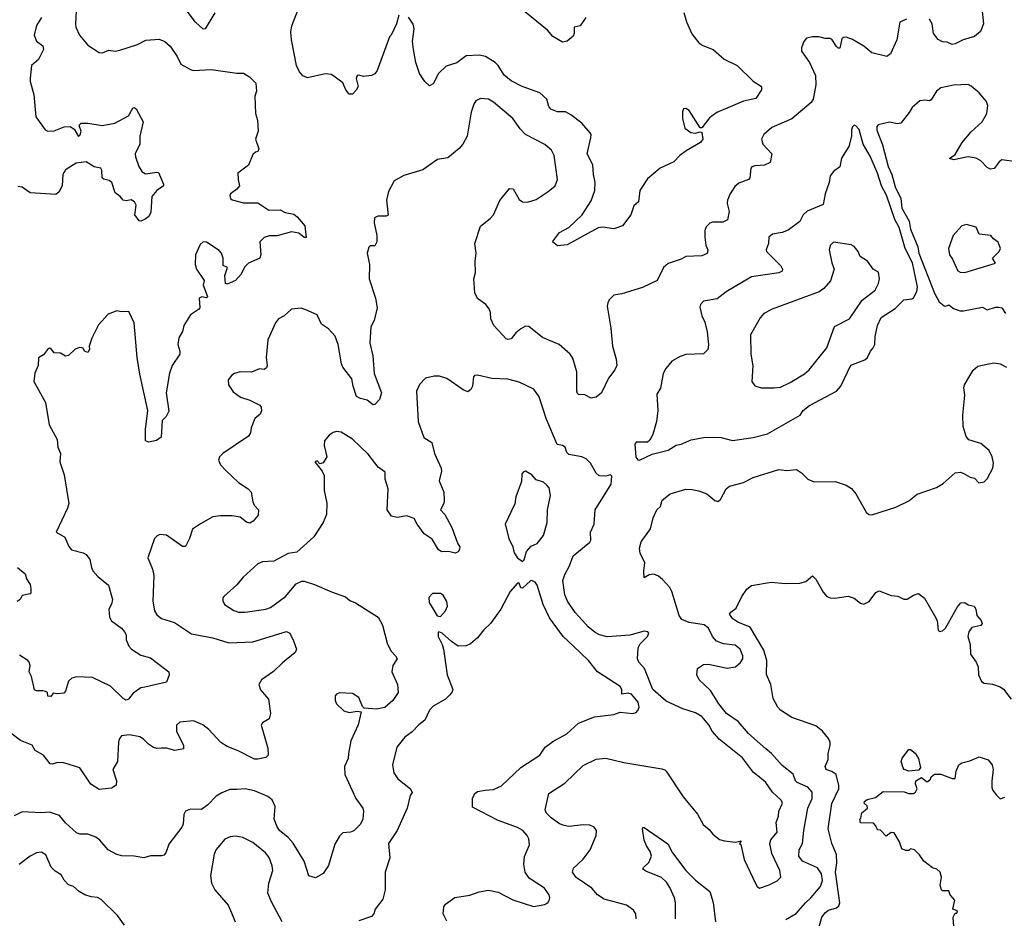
# Model space of a CAD drawing. Extents: x 1933546 to 2138868, y 524910 to 667279.
# Tile 64 of 256: x 1967430 to 1973571, y 562828 to 568431. Entities that reach past the tile are written whole.
import ezdxf

# ---------------------------------------------------------------- set-up
doc = ezdxf.new("R2010")
doc.units = 0

msp = doc.modelspace()

# ---------------------------------------------------------------- linework, layer by layer
at = {"layer": '0CON10XD'}
for points in [[(1967784.2, 568525.8), (1967778, 568405), (1967780.8, 568385), (1967802.9, 568335), (1967855, 568272), (1967925, 568226.7), (1967946.7, 568223.3), (1967985, 568241.2), (1968025, 568234), (1968055, 568240), (1968165, 568275.8), (1968216.6, 568303.4), (1968299.3, 568309.3), (1968334.5, 568294.5), (1968368, 568265), (1968411.2, 568201.2), (1968434.1, 568154.1), (1968495, 568120), (1968515, 568113.3), (1968625, 568120), (1968785, 568097.5), (1968825, 568098), (1968864.3, 568074.3), (1968902.5, 568035), (1968907.5, 567985), (1968896.4, 567953.6), (1968900, 567845), (1968913.3, 567805), (1968917.5, 567735), (1968901.2, 567685), (1968922.5, 567625), (1968915, 567610), (1968900, 567605), (1968885, 567590), (1968856.4, 567523.6), (1968790, 567475), (1968793.3, 567435)], [(1968646.1, 568473.9), (1968587.5, 568375), (1968575, 568372.5), (1968526.1, 568416.1), (1968473.8, 568485)], [(1969795, 568460), (1969780, 568405), (1969747.5, 568335), (1969736.4, 568323.6), (1969660, 568115), (1969645, 568093.3), (1969625, 568082), (1969575, 568076.2), (1969545, 568086), (1969535, 568083.8), (1969529.2, 568065), (1969540, 568015), (1969528.8, 567991.2), (1969505, 567967.5), (1969485, 567967.5), (1969464.3, 567994.3), (1969445, 568037.5), (1969375, 568090), (1969335, 568093.3), (1969225, 568068.8), (1969195, 568080), (1969174.3, 568105), (1969157.1, 568145), (1969124.2, 568305), (1969121.2, 568355), (1969127, 568393), (1969166.7, 568495)], [(1971572.5, 568475), (1971587.9, 568417.9), (1971622.6, 568342.6), (1971665, 568286), (1971689.7, 568269.7), (1971755.7, 568245.7), (1971824.5, 568184.5), (1971904.4, 568144.4), (1972005, 568048), (1972057.5, 568015), (1972057, 567993), (1972020.7, 567939.3), (1971945, 567922.5), (1971777.3, 567852.7), (1971731.3, 567818.7), (1971685, 567757.5), (1971675, 567757.5), (1971605, 567864), (1971585, 567877.1), (1971570, 567875), (1971563, 567857), (1971563.5, 567815), (1971579.4, 567755), (1971615, 567728.1), (1971645.7, 567724.3), (1971675, 567732.5), (1971685, 567727.5), (1971690, 567685), (1971676, 567665), (1971586, 567614), (1971547.1, 567585), (1971510, 567545), (1971425, 567505.8), (1971345, 567439.2), (1971298.1, 567365), (1971288.8, 567295), (1971259.5, 567270.5), (1971240.8, 567215), (1971190, 567145), (1971135, 567126.2), (1971066.7, 567136.7), (1971037.8, 567132.2), (1970845, 567027.1), (1970785, 567020), (1970752.5, 567045), (1970795.8, 567105), (1970855.4, 567134.6), (1970938.1, 567215), (1970995, 567300.8), (1971017.3, 567365), (1971020, 567415), (1971009.5, 567465), (1971003.6, 567525), (1970968.6, 567595), (1970992.9, 567695), (1970994, 567715), (1970988, 567725), (1970936.3, 567786.3), (1970868.3, 567838.3), (1970835, 567856.2), (1970785, 567857.1), (1970742.7, 567872.7), (1970730.3, 567890.3), (1970718, 567935), (1970675, 567974.3), (1970563.8, 568015), (1970495, 568050.5), (1970451.1, 568085), (1970415, 568145.8), (1970395, 568164.3), (1970335, 568200.6), (1970295, 568209.4), (1970215, 568205.8), (1970157.3, 568162.7), (1970089.1, 568140.9), (1970042, 568095), (1970008.5, 568031.5), (1969985, 568018.8), (1969956, 568045), (1969924.4, 568095), (1969900.6, 568165), (1969886.9, 568245), (1969879.2, 568295), (1969890, 568375), (1969884.1, 568404.1), (1969855, 568447.5)], [(1970960, 568445), (1970925, 568392.5), (1970887.5, 568385), (1970888.8, 568345), (1970881.7, 568328.3), (1970843.6, 568296.4), (1970815, 568290.8), (1970755.9, 568325.9), (1970722, 568365), (1970565, 568492.9)], [(1973432.5, 568485), (1973442, 568405), (1973422.1, 568357.9), (1973385, 568326), (1973315, 568305.8), (1973265, 568280), (1973245, 568276.2), (1973215, 568291.2), (1973185, 568292.5), (1973158.3, 568308.3), (1973130, 568345), (1973120, 568405), (1973105, 568433.8)], [(1972960.5, 568435), (1972920, 568415), (1972901.2, 568305), (1972861.2, 568218.8), (1972837.7, 568202.3), (1972745, 568223.8), (1972695, 568266.2), (1972625, 568308), (1972585, 568321.2), (1972565, 568320), (1972558, 568312), (1972545, 568253.3), (1972535, 568253.8), (1972525, 568263.8), (1972498, 568305), (1972485, 568314.2), (1972454.1, 568314.1), (1972415, 568324), (1972374.1, 568324.1), (1972336.7, 568315), (1972320, 568295), (1972306.7, 568255), (1972306.2, 568235), (1972355.8, 568165), (1972393, 568083), (1972395.8, 568025), (1972378.5, 567935), (1972366.7, 567915), (1972245, 567812.7), (1972120.7, 567759.3), (1972070.6, 567715), (1972057.5, 567685), (1972064.4, 567654.4), (1972121.2, 567595), (1972109.7, 567540.3), (1972075, 567524.2), (1972015, 567520), (1971997, 567513), (1971990, 567505), (1971983.3, 567445), (1971975.9, 567434.1), (1971915, 567412), (1971889.7, 567390.3), (1971860.8, 567345), (1971844.2, 567305), (1971842, 567285), (1971854.2, 567235), (1971845, 567184), (1971815, 567168.6), (1971751.7, 567168.3), (1971735, 567161.2), (1971711.2, 567138.8), (1971702.7, 567117.3), (1971702.9, 567075), (1971709.4, 567025), (1971721.9, 566995), (1971716.9, 566973.1), (1971685, 566957.8), (1971585, 566954), (1971555, 566937.8), (1971475, 566911.4), (1971444.5, 566885.5), (1971406.2, 566803.8), (1971315, 566760.6), (1971185, 566722.5), (1971136.1, 566713.9), (1971107.5, 566685), (1971098.8, 566665), (1971094, 566645), (1971117.7, 566507.7), (1971127.1, 566395), (1971151.1, 566315), (1971153.5, 566275), (1971142.6, 566247.4), (1971101.9, 566195), (1971058, 566105), (1971025, 566076.7), (1970995, 566070), (1970955, 566091.2), (1970915, 566093.3), (1970909.3, 566099.3), (1970904, 566115), (1970904.3, 566234.3), (1970880.9, 566320.9), (1970864, 566345), (1970793.8, 566405), (1970689.8, 566449.8), (1970605, 566518.8), (1970585, 566520), (1970555, 566503.8), (1970525, 566478.8), (1970495, 566441.2), (1970475, 566436), (1970465, 566442), (1970386.2, 566525), (1970368, 566565), (1970365.9, 566605.9), (1970358.3, 566628.3), (1970336.7, 566655), (1970285, 566693.3), (1970268.1, 566728.1), (1970262.9, 566815), (1970272, 566855), (1970270, 566925), (1970278, 566975), (1970269.2, 567035), (1970305, 567143.8), (1970365, 567190.8), (1970385, 567213.8), (1970425, 567303.8), (1970485, 567378), (1970507, 567377), (1970545, 567310), (1970566.1, 567296.1), (1970597.7, 567292.3), (1970651.2, 567308.8), (1970725, 567360), (1970768.8, 567395), (1970784, 567435), (1970763.1, 567585), (1970746.8, 567616.8), (1970705, 567652.9), (1970585, 567714.4), (1970550.7, 567750.7), (1970505, 567815.8), (1970385, 567916.9), (1970354.5, 567934.5), (1970305, 567938.6), (1970275, 567926), (1970262, 567905), (1970245.8, 567855), (1970220, 567705), (1970194.6, 567655.4), (1970171.7, 567628.3), (1970100.3, 567569.7), (1970035, 567558.8), (1969945, 567494.3), (1969825, 567458.6), (1969765, 567426), (1969730.6, 567359.4), (1969718, 567305), (1969727.5, 567212.5), (1969715, 567206.2), (1969663.8, 567206.2), (1969642.5, 567195), (1969640, 567165), (1969658, 567085), (1969656.7, 567045), (1969645, 567020), (1969615, 567020), (1969607, 567013), (1969596.2, 566975), (1969611.4, 566905), (1969608.6, 566815), (1969649.4, 566695), (1969659.2, 566635), (1969640.8, 566555), (1969620, 566515), (1969614.4, 566414.4), (1969631.9, 566335), (1969641.2, 566225), (1969687.1, 566105), (1969675, 566062.5), (1969645, 566032.5), (1969635, 566030), (1969597.7, 566057.7), (1969555, 566068), (1969530.9, 566080.9), (1969510, 566145), (1969502, 566192), (1969445.7, 566265), (1969438.1, 566285), (1969415.6, 566405), (1969397.7, 566457.7), (1969355, 566502.5), (1969312.7, 566532.7), (1969285, 566591.2), (1969215, 566622.5), (1969185, 566631.2), (1969125, 566626), (1969078.8, 566585), (1969044, 566565), (1969025, 566541.2), (1968976.9, 566435), (1968968.2, 566325), (1968973.8, 566273.8), (1968970, 566260), (1968955, 566250), (1968925, 566254.3), (1968875, 566232.5), (1968805, 566236.2), (1968770, 566225), (1968752.5, 566215), (1968730, 566185), (1968732.5, 566155), (1968760.7, 566110.7), (1968806.4, 566076.4), (1968865, 566058.8), (1968927.3, 566027.3), (1968936.2, 566015), (1968937.7, 565992.3), (1968928.8, 565971.2), (1968896.4, 565943.6), (1968873.3, 565885), (1968870, 565855), (1968856.7, 565835), (1968696.7, 565725), (1968676.7, 565705), (1968670, 565685), (1968683.3, 565655), (1968715, 565620), (1968794.6, 565544.6), (1968855.6, 565505.6), (1968873.8, 565485), (1968883.8, 565425), (1968893.4, 565403.4), (1968918.8, 565375), (1968917.7, 565342.3), (1968886.2, 565305), (1968865, 565292.2), (1968845, 565297.5), (1968805, 565328), (1968755, 565336.9), (1968682.5, 565337.5), (1968635, 565331.2), (1968557.5, 565287.5), (1968508.8, 565255), (1968489.4, 565195), (1968463.9, 565146.1), (1968445, 565146.7), (1968345, 565216.2), (1968305, 565220), (1968286.4, 565213.6), (1968271.2, 565195), (1968228.8, 565075), (1968259.2, 565005), (1968267.5, 564965), (1968260.6, 564805), (1968270.6, 564745), (1968285, 564720), (1968315, 564697.1), (1968395, 564672.9), (1968501.7, 564601.7), (1968635, 564576.9), (1968735, 564545.4), (1968885, 564551.2), (1969095, 564615.7), (1969115, 564606.7), (1969137.3, 564557.3), (1969156.7, 564505), (1969147.5, 564485), (1969069.1, 564420.9), (1969013.9, 564366.1), (1968938, 564315), (1968922, 564285), (1968931.3, 564251.3), (1968980.8, 564195), (1968993.8, 564105), (1968985, 564072.5), (1968943.6, 564046.4), (1968937, 564033), (1968978.3, 563888.3), (1968980, 563845), (1968965, 563830), (1968915, 563819.2), (1968895, 563820.6), (1968792.4, 563872.4), (1968725, 563898.1), (1968684.2, 563924.2), (1968610, 564005), (1968572.9, 564035), (1968515, 564059.5), (1968428.8, 564051.2), (1968408.3, 564031.7), (1968407.5, 563995), (1968451.2, 563905), (1968452.5, 563885), (1968396.6, 563873.4), (1968345, 563888.5), (1968315, 563888.5), (1968285.7, 563885.7), (1968265, 563891.9), (1968233.5, 563913.5), (1968202.9, 563945), (1968178.3, 563958.3), (1968115, 563972.1), (1968064.4, 563965.6), (1968050, 563945), (1968045.7, 563925), (1968039.2, 563805), (1968010.8, 563755), (1968033.8, 563685), (1968032.5, 563657.5), (1968005, 563640), (1967925, 563630), (1967872.9, 563665), (1967805, 563765.8), (1967705, 563797.5), (1967665, 563800), (1967635, 563789.2), (1967620, 563790), (1967579.2, 563845), (1967525.6, 563875), (1967507.6, 563907.6), (1967435, 563935.7), (1967375, 563982)], [(1967565.6, 568445), (1967534.4, 568395), (1967520, 568335), (1967535, 568296.2), (1967575, 568268.8), (1967578.9, 568245), (1967546.7, 568183.3), (1967504, 568145), (1967495.7, 568065.7), (1967495.6, 568045), (1967517.5, 567965), (1967530.9, 567825), (1967589.2, 567745), (1967605, 567735.7), (1967645, 567737.7), (1967706.6, 567763.4), (1967745, 567765.4), (1967768.9, 567748.9), (1967797, 567703), (1967807.7, 567712.3), (1967813.8, 567735), (1967802.5, 567765), (1967802.5, 567775), (1967813.8, 567785), (1967855.5, 567785.5), (1967945, 567770.6), (1968023.3, 567785), (1968109.3, 567830.7), (1968135, 567878.8), (1968145, 567883.3), (1968156.7, 567875), (1968200, 567795), (1968180, 567705), (1968178.8, 567655), (1968151.2, 567595), (1968152, 567575), (1968172.2, 567515), (1968192.5, 567485), (1968215, 567468.9), (1968285, 567480.6), (1968295, 567477.5), (1968326.7, 567405), (1968326, 567394), (1968285, 567366), (1968255, 567328), (1968250, 567265)], [(1973645, 567544.3), (1973555, 567556.2), (1973538.8, 567545), (1973506.8, 567503.2), (1973485, 567498.1), (1973465, 567508.9), (1973425, 567551.9), (1973395, 567566.9), (1973345, 567575.5), (1973256.7, 567556.7), (1973230, 567565), (1973265, 567590), (1973307.5, 567665), (1973365, 567732), (1973432.5, 567795), (1973461.4, 567845), (1973468.8, 567895), (1973460.7, 567920.7), (1973414.2, 567974.2), (1973365, 568017.5), (1973345, 568026.2), (1973255, 568022.9), (1973175, 568005.6), (1973147.3, 567985), (1973115, 567931.4), (1973105, 567925.8), (1973075, 567930), (1973045, 567924), (1972995.6, 567884.4), (1972977.6, 567852.4), (1972925, 567786.7), (1972905, 567780.8), (1972855, 567792.2), (1972785, 567776.2), (1972775.8, 567764.2), (1972775, 567742.5), (1972811.1, 567651.1), (1972846, 567515), (1972868.5, 567465), (1972889.7, 567389.7), (1972925.1, 567315), (1972932.5, 567255), (1972978.3, 567175), (1972986.1, 567125), (1973032, 567015), (1973038.4, 566975), (1973135, 566725.5), (1973165, 566670.8), (1973195, 566647.5), (1973205.9, 566644.1), (1973225, 566652.5), (1973255, 566630.5), (1973295, 566615.8), (1973316.1, 566616.1), (1973435, 566637.5), (1973465, 566622), (1973515, 566637.5), (1973537.7, 566637.7), (1973555, 566633.3), (1973578.8, 566598.8)], [(1971295, 565684.2), (1971375, 565721.4), (1971475, 565747.1), (1971525, 565778), (1971555, 565784.3), (1971618.3, 565811.7), (1971695, 565825.6), (1971755, 565826.9), (1971805.8, 565825.8), (1971875, 565808), (1972004.4, 565825.6), (1972095, 565848.1), (1972296.7, 565965), (1972316.7, 565995), (1972356.2, 566025), (1972525, 566115.6), (1972551.1, 566145), (1972613.8, 566276.2), (1972700.5, 566309.5), (1972716.7, 566325), (1972735.7, 566365), (1972752.9, 566385), (1972764.3, 566405.7), (1972766.4, 566455), (1972779.6, 566525), (1972803.8, 566575), (1972890.4, 566629.6), (1972945, 566684.4), (1972995, 566690.8), (1973005, 566697.5), (1973024.4, 566735.6), (1973029.6, 566765), (1972997.6, 566915), (1972953.2, 567005), (1972916, 567136), (1972888.2, 567185), (1972836.9, 567336.9), (1972804.1, 567395), (1972781, 567475), (1972735, 567580.8), (1972691.1, 567655), (1972665, 567745.6), (1972645, 567768.9), (1972635, 567772.5), (1972623.6, 567763.6), (1972616.9, 567745), (1972618, 567705), (1972600.3, 567639.7), (1972555, 567566.7), (1972545, 567512.5), (1972505, 567483.8), (1972485, 567457.5), (1972479.2, 567415), (1972454.4, 567345.6), (1972441.9, 567278.1), (1972342, 567238), (1972317.1, 567215), (1972295, 567172.9), (1972222.3, 567117.7), (1972185, 567104.4), (1972125.9, 567094.1), (1972103.3, 567075), (1972101.2, 567035), (1972085.7, 566995), (1972088.6, 566985), (1972176.2, 566896.2), (1972188.1, 566875), (1972186.1, 566863.9), (1972165, 566851.8), (1971995, 566826.7), (1971835.6, 566734.4), (1971779.5, 566690.5), (1971695, 566675.8), (1971676, 566655), (1971671.2, 566638.8), (1971684.5, 566584.5), (1971702.5, 566545), (1971718.6, 566485), (1971725.8, 566404.2), (1971722, 566375), (1971695, 566348), (1971585, 566342.5), (1971548.3, 566331.7), (1971498.3, 566301.7), (1971460, 566255), (1971444.3, 566225), (1971427.3, 566132.7), (1971404, 566095), (1971410.8, 565995), (1971400.8, 565925), (1971378.8, 565845), (1971360.5, 565809.5), (1971345, 565796.2), (1971275, 565795.8), (1971265.8, 565784.2), (1971273.5, 565703.5), (1971285, 565686), (1971295, 565684.2)], [(1968250, 567265), (1968248.3, 567231.7), (1968236.4, 567203.6), (1968213.6, 567186.4), (1968185.8, 567174.2), (1968175, 567176.2), (1968147.3, 567215), (1968156.7, 567275), (1968145.4, 567295.4), (1968125, 567308.6), (1968095, 567300.8), (1968074.8, 567304.8), (1968057.6, 567327.6), (1968025, 567351.9), (1968004.3, 567415), (1967987.8, 567427.8), (1967955, 567435.6), (1967945, 567444.2), (1967942.6, 567492.6), (1967935.7, 567505.7), (1967895, 567513.5), (1967844.2, 567544.2), (1967782.7, 567537.3), (1967715.5, 567494.5), (1967698.6, 567465), (1967695.5, 567394.5), (1967675, 567356.2), (1967655, 567340.8), (1967495, 567351.4), (1967445, 567386.2), (1967419.3, 567390.7)], [(1968793.3, 567435), (1968800, 567395), (1968783.8, 567375), (1968745, 567345.8), (1968740, 567335), (1968745, 567316), (1968755, 567307.1), (1968825, 567288.8), (1968915, 567290), (1968984.3, 567244.3), (1969055, 567245.7), (1969085, 567228.6), (1969138.9, 567218.9), (1969161.4, 567201.4), (1969208.6, 567145), (1969217.5, 567072.5), (1969205, 567073.3), (1969170.5, 567100.5), (1969125, 567108.5), (1969035, 567082.2), (1968985, 567083.3), (1968955, 567073.3), (1968927.5, 567045), (1968934, 566965), (1968926.7, 566945), (1968856.6, 566913.4), (1968833, 566887), (1968811.2, 566845), (1968775, 566803.8), (1968725, 566782.5), (1968713.8, 566785), (1968710, 566835), (1968725.7, 566885.7), (1968698.3, 566898.3), (1968699.4, 566945), (1968689.4, 566975), (1968675, 566990.8), (1968595, 567043.3), (1968575, 567046.7), (1968555, 567030), (1968527.5, 566965), (1968523.8, 566905), (1968532.5, 566875), (1968580, 566805), (1968573.8, 566775), (1968601.2, 566705), (1968595, 566696.7), (1968565, 566702), (1968550, 566695), (1968553.3, 566635), (1968545.8, 566624.2), (1968495, 566591.2), (1968454.2, 566525), (1968445, 566487.5), (1968423, 566447), (1968415.7, 566405), (1968429.4, 566365), (1968429.4, 566345), (1968380, 566275), (1968363.6, 566226.4), (1968344.4, 566105), (1968360.7, 565989.3), (1968343, 565957), (1968318.3, 565931.7), (1968311.7, 565828.3), (1968283.3, 565806.7), (1968235, 565796.7), (1968214, 565804), (1968214.5, 565875), (1968229.5, 565995), (1968178.7, 566221.3), (1968162.2, 566325), (1968145, 566540), (1968111.7, 566611.7), (1968065, 566610), (1968035, 566616.2), (1967982.5, 566595), (1967921.7, 566528.3), (1967880, 566445), (1967862.5, 566395), (1967865.8, 566375), (1967855, 566356.7), (1967835, 566363.8), (1967825, 566382.5), (1967805, 566386.7), (1967775, 566377.5), (1967735, 566336.7), (1967715, 566333.8), (1967685, 566352.5), (1967645, 566353.3), (1967625, 566380), (1967615, 566382.5), (1967602.5, 566375), (1967579.3, 566340.7), (1967547.5, 566322.5), (1967546.2, 566275), (1967523.6, 566226.4), (1967519.2, 566175), (1967590.6, 566045), (1967613.3, 565905), (1967663.4, 565813.4), (1967667.5, 565765), (1967684, 565725), (1967681.2, 565675), (1967707.5, 565592.5), (1967737.5, 565415), (1967728.6, 565385), (1967657.5, 565235), (1967711.2, 565205), (1967735.8, 565145.8), (1967753.3, 565125), (1967825, 565107.5), (1967845.3, 565095.3), (1967868.1, 565065), (1967877.1, 565015), (1967887.1, 564995), (1967918.3, 564958.3), (1967982.9, 564905), (1968008.1, 564815), (1968003.3, 564786.7), (1967986, 564755), (1967990, 564705), (1968003.4, 564683.4), (1968065, 564637.1), (1968084.4, 564615), (1968093.1, 564595), (1968094.4, 564564.4), (1968110.8, 564525), (1968126.6, 564506.6), (1968185, 564468.6), (1968245, 564452.7), (1968359.2, 564365), (1968362.5, 564345), (1968345, 564300), (1968209.7, 564269.7), (1968185, 564264.4), (1968137.9, 564232.1), (1968108.8, 564195), (1968095, 564188), (1968075, 564197.5), (1967995.7, 564275.7), (1967885, 564328.8), (1967785, 564332.5), (1967755.8, 564324.2), (1967734.4, 564305.6), (1967716.2, 564245), (1967705, 564232.5), (1967665, 564227.5), (1967638.3, 564231.7), (1967625, 564210), (1967605, 564212.5), (1967602.5, 564235), (1967591.7, 564241.7), (1967575, 564247.1), (1967535.7, 564245.7), (1967522.9, 564252.9), (1967504.5, 564335), (1967489.2, 564365), (1967494.4, 564405), (1967490, 564425), (1967480.8, 564435), (1967429.1, 564469.1)], [(1973325, 566854.4), (1973515, 566912.5), (1973497.5, 566945), (1973538.8, 566985), (1973548, 567005), (1973533, 567043), (1973502.5, 567065), (1973487.5, 567085), (1973415, 567093.3), (1973395, 567138), (1973335, 567154), (1973306.7, 567145), (1973252.5, 567085), (1973223.8, 567005), (1973230, 566965), (1973248.3, 566938.3), (1973281.2, 566865), (1973295.9, 566855.9), (1973325, 566854.4)], [(1972135, 566134.4), (1972175, 566140), (1972235, 566167.8), (1972325, 566222.2), (1972353.3, 566246.7), (1972463.3, 566385), (1972511.5, 566518.5), (1972605, 566565.7), (1972685, 566682.9), (1972766, 566745), (1972786, 566785), (1972793.3, 566815), (1972786.1, 566856.1), (1972752.5, 566875), (1972717.5, 566925), (1972672.5, 566955), (1972660, 566985), (1972635, 567017.5), (1972615, 567026.7), (1972505, 567043.3), (1972485, 567022.5), (1972478.8, 566995), (1972494.3, 566915), (1972510, 566875), (1972487, 566803), (1972444.4, 566755.6), (1972415.5, 566734.5), (1972315, 566696.9), (1972123.1, 566626.9), (1972072, 566598), (1972047.5, 566572.5), (1971988.1, 566465), (1971990, 566345), (1972003, 566273), (1971996.2, 566175), (1972015, 566148.8), (1972055, 566136), (1972135, 566134.4)], [(1972208.9, 562821.1), (1972272.6, 562857.4), (1972330, 562925), (1972364.4, 562955), (1972424.1, 563025.9), (1972436.2, 563063.8), (1972430.5, 563105), (1972405, 563142.5), (1972312.9, 563185), (1972289.6, 563215), (1972291.8, 563255), (1972313.2, 563295), (1972320, 563375), (1972345.3, 563515), (1972372.6, 563575), (1972372, 563615), (1972345.5, 563645), (1972278.1, 563675), (1972268.6, 563685), (1972255, 563726.9), (1972185, 563779.6), (1972118.2, 563855), (1972084, 563884), (1971975, 563979.1), (1971911.9, 564055), (1971838.5, 564105), (1971790, 564165), (1971738, 564248), (1971668.8, 564315), (1971653.3, 564345), (1971656.7, 564385), (1971695, 564410.8), (1971725, 564411.4), (1971842.1, 564387.9), (1971895, 564395.8), (1971925, 564422.5), (1971939.4, 564445), (1971939.5, 564465), (1971922.7, 564505), (1971891.8, 564531.8), (1971818.8, 564538.8), (1971775.3, 564555.3), (1971750.4, 564585), (1971725, 564636.7), (1971698.3, 564658.3), (1971605, 564671.5), (1971560.5, 564690.5), (1971543.5, 564715), (1971498.2, 564865), (1971485, 564890), (1971439.8, 564939.8), (1971415, 564962), (1971385, 564974), (1971355, 564968.8), (1971325, 564950), (1971322.5, 564995), (1971328.6, 565045), (1971298.8, 565105), (1971296.2, 565135), (1971306.2, 565175), (1971363.6, 565256.4), (1971380, 565325), (1971404, 565375), (1971425.8, 565395), (1971436.2, 565435), (1971487.5, 565475), (1971585, 565504.3), (1971625, 565502.5), (1971665, 565494.2), (1971715, 565473.8), (1971765, 565433.3), (1971785, 565427.5), (1971800.7, 565439.3), (1971836.2, 565505), (1971857.3, 565522.7), (1971945, 565544.2), (1972004.5, 565575.5), (1972165, 565626.7), (1972215, 565620.8), (1972275, 565625.8), (1972306.2, 565605), (1972345, 565566.2), (1972385, 565550), (1972515, 565551.5), (1972585, 565529.4), (1972617.8, 565507.8), (1972645.5, 565475.5), (1972709.7, 565359.7), (1972725, 565346.2), (1972745, 565342.5), (1972895, 565390.8), (1972975, 565431.2), (1973028.3, 565471.7), (1973147, 565513), (1973190.3, 565539.7), (1973265, 565606.2), (1973295, 565610), (1973315, 565603.3), (1973358.3, 565578.3), (1973385, 565572.5), (1973413, 565543), (1973445, 565548.6), (1973465, 565568), (1973500.4, 565635), (1973503.6, 565665), (1973495.5, 565705), (1973475.6, 565745), (1973425, 565787.5), (1973350.5, 565810.5), (1973332.3, 565832.3), (1973314.2, 565895), (1973312.9, 565965), (1973325, 566090), (1973318.6, 566135), (1973322.9, 566155), (1973376, 566245), (1973405, 566270.8), (1973465, 566284), (1973505, 566291.2), (1973545, 566286), (1973585, 566263.8)], [(1971275.7, 562824.3), (1971271.9, 562855), (1971257.8, 562877.8), (1971215, 562909.2), (1971075, 562946.9), (1971034.4, 562975), (1970998.6, 563015), (1970901.2, 563081.2), (1970877.5, 563115), (1970885, 563141.2), (1970944.4, 563195.6), (1970988.8, 563255), (1971026.2, 563345), (1971026.7, 563375), (1971012.5, 563395), (1970985, 563408.8), (1970945, 563411.2), (1970855, 563400.6), (1970825, 563405.6), (1970797.2, 563417.2), (1970745, 563454.3), (1970714.2, 563485), (1970708, 563505), (1970730, 563605), (1970830.3, 563669.7), (1970945, 563780), (1971025, 563820.8), (1971085, 563825.6), (1971198.3, 563798.3), (1971435, 563760.6), (1971454.4, 563754.4), (1971462.5, 563745), (1971568, 563585), (1971657.2, 563477.2), (1971693.2, 563413.2), (1971731.2, 563381.2), (1971753, 563353), (1971795, 563320), (1971825, 563310), (1971895, 563302.5), (1971930, 563310), (1971920, 563295), (1971927.5, 563287.5), (1971947.5, 563195), (1972020.3, 563040.3), (1972030, 563025), (1972045, 563016.2), (1972105, 563035.8), (1972155, 563060.6), (1972177.5, 563085), (1972171.9, 563125), (1972121.2, 563231.2), (1972107.9, 563295), (1972113.9, 563316.1), (1972154.2, 563365), (1972148.9, 563425), (1972163.1, 563465), (1972164.4, 563495), (1972186.9, 563545), (1972179.2, 563565), (1972124.3, 563615), (1972083.3, 563675), (1972055, 563700), (1972005.9, 563735.9), (1971938.5, 563828.5), (1971792.3, 563945), (1971748.6, 563995), (1971727.5, 564035), (1971685, 564085.5), (1971645, 564109.1), (1971565, 564132.9), (1971461.9, 564181.9), (1971379.1, 564255), (1971326.7, 564385), (1971292.5, 564425), (1971284.2, 564445), (1971288, 564515), (1971300.6, 564539.4), (1971346.2, 564585), (1971353.3, 564605), (1971347.5, 564615), (1971325, 564618.8), (1971235, 564593.3), (1971095, 564583.6), (1971045.4, 564595.4), (1971019.8, 564609.8), (1970975, 564644.4), (1970940.6, 564685), (1970894.2, 564734.2), (1970846.7, 564805), (1970830, 564845), (1970816.5, 564935), (1970829.3, 564970.7), (1970860, 565025), (1970881.2, 565088.8), (1970985, 565174), (1970991.2, 565185), (1970990, 565235), (1971012.5, 565285), (1971020, 565375), (1971118, 565535), (1971122.5, 565585), (1971115, 565592.5), (1971085, 565583.8), (1971045, 565586.2), (1971025, 565603.8), (1970990.8, 565665), (1970963.4, 565693.4), (1970935.5, 565705.5), (1970855, 565720), (1970841.7, 565731.7), (1970831.2, 565765), (1970815, 565775.6), (1970781.5, 565781.5), (1970713.5, 565945), (1970669.1, 566079.1), (1970637.3, 566127.3), (1970545, 566171.4), (1970475, 566190), (1970374.4, 566194.4), (1970285, 566213.8), (1970266.7, 566213.3), (1970260, 566205), (1970253.9, 566146.1), (1970243.3, 566125), (1970225, 566111.2), (1970195, 566122.5), (1970095, 566194), (1970047.3, 566207.3), (1970015, 566208), (1969960, 566195), (1969923.9, 566156.1), (1969904, 566115), (1969914.3, 565925), (1969950.8, 565825), (1969999.5, 565795), (1970016.5, 565725), (1970059.6, 565635), (1970061.1, 565615), (1970046.1, 565555), (1970075.5, 565485), (1970077.8, 565432.2), (1970075.3, 565414.7), (1970054.4, 565375), (1970082.5, 565345), (1970124.2, 565265), (1970162.5, 565162.5), (1970176, 565145), (1970173.6, 565126.4), (1970165, 565112.5), (1970145, 565103.8), (1970105, 565115.7), (1970063.4, 565113.4), (1970041.2, 565125), (1970002.1, 565192.1), (1969952, 565225), (1969908, 565285), (1969890.6, 565320.6), (1969845, 565336.7), (1969785, 565326.9), (1969748.8, 565335), (1969721.2, 565375), (1969727.1, 565505), (1969710.4, 565565), (1969710.2, 565610.2), (1969665, 565640), (1969602.7, 565722.7), (1969505, 565816), (1969435, 565858.8), (1969405, 565863.3), (1969385, 565856.7), (1969360.5, 565839.5), (1969331.2, 565805), (1969328.1, 565775), (1969345.7, 565704.3), (1969323, 565667), (1969302.5, 565662.5), (1969285, 565680), (1969270, 565675), (1969316.1, 565616.1), (1969329.2, 565589.2), (1969329.2, 565495), (1969345.6, 565415.6), (1969344.3, 565345), (1969322.5, 565295), (1969264.5, 565205.5), (1969158.9, 565111.1), (1969105, 565102.2), (1969015.7, 565054.3), (1968945, 565050), (1968915, 565038.8), (1968824.3, 564955.7), (1968785, 564906.2), (1968703.3, 564835), (1968696.7, 564825), (1968696.4, 564806.4), (1968706.7, 564785), (1968765, 564746.2), (1968795, 564736.2), (1968835.8, 564735.8), (1968964.6, 564755.4), (1968993.4, 564766.6), (1969088.1, 564835), (1969155, 564914.3), (1969189.7, 564930.3), (1969205, 564930.8), (1969269.3, 564909.3), (1969375, 564864.4), (1969462.2, 564832.2), (1969489.1, 564809.1), (1969525, 564794.2), (1969665, 564706.2), (1969693.8, 564655), (1969722.4, 564542.4), (1969744, 564495), (1969774.2, 564465), (1969783.8, 564445), (1969756.4, 564403.6), (1969751.2, 564365), (1969785.8, 564285.8), (1969791.2, 564235), (1969757.5, 564185), (1969707.8, 564142.2), (1969655, 564131.9), (1969578.3, 564138.3), (1969567.5, 564147.5), (1969545, 564203.8), (1969505, 564230), (1969425, 564233.8), (1969405, 564226.2), (1969396.7, 564215), (1969398, 564185), (1969406.2, 564165), (1969451.7, 564121.7), (1969485, 564112), (1969535, 564120), (1969560, 564115), (1969540, 564035), (1969495.8, 563935), (1969481.4, 563855), (1969478, 563825), (1969456.2, 563775), (1969457.1, 563725), (1969525.8, 563575), (1969569.2, 563515), (1969574.3, 563495), (1969570, 563445), (1969555, 563414), (1969515, 563374), (1969493.8, 563363.8), (1969445, 563360), (1969425, 563340), (1969395, 563290), (1969355, 563156.7), (1969322.7, 563107.3), (1969275, 563080.8), (1969232.5, 563092.5), (1969204.3, 563185), (1969136, 563296), (1969105, 563332), (1969050.8, 563375), (1969035, 563398), (1969017.8, 563445), (1969022.5, 563525), (1969005, 563565.8), (1968976.7, 563586.7), (1968895, 563622.9), (1968835.8, 563634.2), (1968785, 563631.4), (1968739.7, 563630.3), (1968689.7, 563610.3), (1968655, 563589.2), (1968604.2, 563535), (1968563.5, 563506.5), (1968495, 563508.6), (1968464.3, 563495.7), (1968454.2, 563475), (1968449.2, 563415), (1968442, 563395), (1968360.3, 563289.7), (1968341.2, 563235), (1968328.3, 563221.7), (1968315, 563218), (1968245, 563216.4), (1968205, 563204.1), (1968145, 563215.9), (1968066.2, 563216.2), (1968036.7, 563225), (1967981.2, 563255), (1967930, 563315), (1967905, 563334.2), (1967855, 563353.1), (1967805, 563353.1), (1967785, 563360), (1967715, 563423.1), (1967679.2, 563469.2), (1967615, 563490), (1967565, 563485.6), (1967445, 563490.8), (1967395, 563465.7)], [(1970565, 565052.5), (1970576.2, 565063.8), (1970590.6, 565115), (1970620.9, 565149.1), (1970657.1, 565165), (1970696.9, 565215), (1970720, 565295), (1970721.2, 565375), (1970740.8, 565465), (1970731.7, 565511.7), (1970718.3, 565528.3), (1970696.7, 565546.7), (1970651.9, 565561.9), (1970625, 565593.8), (1970585, 565616.7), (1970570.5, 565609.5), (1970562.7, 565597.3), (1970559.2, 565550.8), (1970524.2, 565455), (1970518.8, 565411.2), (1970458, 565285), (1970481.4, 565195), (1970505.8, 565145), (1970515, 565107.5), (1970533.8, 565075), (1970565, 565052.5)], [(1967416, 565015), (1967465, 564976.2), (1967472.5, 564945), (1967495, 564910), (1967500, 564885), (1967500, 564855), (1967495, 564850), (1967445, 564840), (1967433.3, 564815), (1967415, 564803.8)], [(1970332.6, 563627.4), (1970385, 563630.6), (1970435.9, 563654.1), (1970555, 563768.6), (1970675, 563844.4), (1970707.5, 563895), (1970755, 563930), (1970842.2, 563977.8), (1970916.1, 564043.9), (1971015, 564084.4), (1971135, 564098.1), (1971175, 564112.5), (1971255, 564104.2), (1971275, 564111.2), (1971285.7, 564124.3), (1971294.3, 564145), (1971287.3, 564175), (1971245.5, 564225), (1971225, 564230.7), (1971185.9, 564225.9), (1971185.4, 564255), (1971175, 564272.2), (1971032.9, 564365), (1970976.7, 564435), (1970884.7, 564525), (1970819.6, 564585), (1970735, 564700.8), (1970694.6, 564785), (1970657.3, 564905), (1970645, 564924.5), (1970625, 564933.8), (1970615, 564932.1), (1970565, 564886.2), (1970555, 564887.5), (1970545, 564917.5), (1970535, 564916.7), (1970490, 564865), (1970430.8, 564755), (1970366.7, 564665), (1970324.2, 564625.8), (1970285, 564575.8), (1970240.9, 564539.1), (1970215, 564527.1), (1970165, 564525.6), (1970122.7, 564552.7), (1970065, 564606.2), (1970045, 564613.3), (1970040.8, 564609.2), (1970040, 564585), (1970065.5, 564535.5), (1970072.9, 564505), (1970096.9, 564345), (1970130.5, 564255), (1970126.1, 564235), (1970111, 564219), (1970085, 564193.6), (1970008.8, 564151.2), (1969986.8, 564125), (1969956.3, 564063.7), (1969918.9, 564035), (1969878.8, 563991.2), (1969832, 563958), (1969783.1, 563895), (1969754.4, 563785.6), (1969763.1, 563735), (1969788.1, 563698.1), (1969867.1, 563635), (1969877.5, 563612.5), (1969866, 563594), (1969847.5, 563515), (1969784.4, 563375), (1969729.2, 563295), (1969739.2, 563205), (1969709.4, 563115), (1969710, 563005), (1969693.9, 562946.1), (1969647.5, 562885), (1969638, 562855), (1969625, 562839.2), (1969545, 562811.5)], [(1972470.5, 563750.5), (1972460, 563755), (1972453.8, 563775), (1972473, 563817), (1972473.3, 563855), (1972484, 563905), (1972484, 563925), (1972475, 563948.8), (1972437.5, 563995), (1972395, 564027.1), (1972245, 564080.5), (1972175.5, 564125.5), (1972159.2, 564145), (1972128.7, 564198.7), (1972114.2, 564285), (1972088.8, 564348.8), (1972089.2, 564435), (1972070.4, 564500.4), (1971985, 564644), (1971910, 564675), (1971877.5, 564695), (1971857.5, 564725), (1971865, 564737.5), (1971899.3, 564760.7), (1971933.3, 564835), (1971965, 564880), (1971995, 564902.9), (1972117.3, 564922.7), (1972205.5, 564915.5), (1972295, 564917.1), (1972332.1, 564927.9), (1972375, 564963.3), (1972395, 564943.3), (1972441.7, 564861.7), (1972464.3, 564834.3), (1972485.8, 564825.8), (1972514.1, 564824.1), (1972596.1, 564836.1), (1972635, 564823.3), (1972675, 564793.3), (1972695, 564786.7), (1972727.7, 564802.3), (1972770.5, 564859.5), (1972790.7, 564869.3), (1972865, 564840), (1972907.3, 564837.3), (1972945, 564816.7), (1972965, 564816.7), (1973005, 564843.3), (1973035, 564852.5), (1973073.6, 564823.6), (1973136.2, 564715), (1973151.2, 564685), (1973157.5, 564625), (1973167, 564617), (1973185, 564620), (1973205, 564637.5), (1973279.3, 564770.7), (1973300, 564795), (1973325, 564797.5), (1973345, 564783.3), (1973383.6, 564773.6), (1973393.8, 564755), (1973400, 564715), (1973426.2, 564685), (1973433.3, 564665), (1973425, 564653.8), (1973368.3, 564641.7), (1973350, 564615), (1973344, 564585), (1973358.8, 564535), (1973360, 564475), (1973396.2, 564425), (1973407.5, 564395), (1973410.8, 564345), (1973428.8, 564305), (1973445, 564294.2), (1973498.3, 564288.3), (1973545, 564271.2), (1973565, 564256.2), (1973613.7, 564193.7)], [(1970055, 564710), (1970085.8, 564744.2), (1970098, 564775), (1970093.9, 564803.9), (1970071.7, 564841.7), (1970055, 564852.5), (1970005, 564853.3), (1969982.5, 564827.5), (1969983.9, 564796.1), (1970033.6, 564713.6), (1970055, 564710)], [(1972975, 563746), (1972946.7, 563755), (1972940, 563765), (1972926.7, 563805), (1972933.9, 563826.1), (1972975, 563880), (1972985, 563880), (1973015, 563856.7), (1973036.2, 563825), (1973047.5, 563765), (1973035, 563751.2), (1972975, 563746)], [(1973265, 562860), (1973275, 562860), (1973280, 562875), (1973250, 562885), (1973261.7, 562941.7), (1973232.5, 562975), (1973225, 563000), (1973185, 563000), (1973180, 563005), (1973170, 563035), (1973180, 563085), (1973170, 563115), (1973150, 563135), (1973123, 563143), (1973070, 563185), (1973043, 563223), (1973010, 563255), (1972985, 563260), (1972975, 563250), (1972955, 563250), (1972931.7, 563261.7), (1972917.5, 563305), (1972885, 563360), (1972865, 563362.5), (1972835, 563340), (1972798.3, 563378.3), (1972780, 563380), (1972770, 563405), (1972755, 563420), (1972673.6, 563423.6), (1972670, 563445), (1972677, 563453), (1972682.5, 563485), (1972717.5, 563515), (1972715, 563530), (1972697.5, 563545), (1972700, 563555), (1972715, 563568), (1972768.3, 563581.7), (1972815, 563617.5), (1972945.7, 563615.7), (1972975, 563606.7), (1973005, 563606.7), (1973017.5, 563615), (1973026.7, 563635), (1973017, 563667), (1973020, 563685), (1973055, 563706.7), (1973085, 563680), (1973095, 563680), (1973110, 563695), (1973115, 563710), (1973135, 563726.7), (1973175, 563726.7), (1973245, 563700), (1973265, 563700), (1973270, 563745), (1973286.7, 563785), (1973305, 563798), (1973355, 563810), (1973415, 563834.3), (1973470, 563815), (1973496, 563785), (1973502, 563755), (1973492.3, 563682.3), (1973494.1, 563644.1), (1973500, 563625), (1973522.5, 563595), (1973545, 563572.5), (1973575, 563583.3)], [(1972415.4, 562775), (1972432.5, 562835), (1972455, 562863.5), (1972475, 562879.2), (1972525, 562893.1), (1972539.4, 562905), (1972544.5, 562925), (1972517.3, 563115), (1972526.4, 563173.6), (1972524.5, 563225), (1972496.2, 563295), (1972472.7, 563385), (1972494.5, 563544.5), (1972538.2, 563635), (1972539.4, 563655), (1972522, 563725), (1972495, 563743.1), (1972470.5, 563750.5)], [(1970095, 562810), (1970070.6, 562855), (1970075, 562900), (1970085, 562915.8), (1970143.4, 562956.6), (1970237.9, 562972.1), (1970295, 562992), (1970353.3, 563003.3), (1970415, 562990), (1970506.7, 562943.3), (1970635, 562901.2), (1970705, 562914), (1970723.3, 562925), (1970731.7, 562938.3), (1970736, 562955), (1970732, 562975), (1970704, 563015), (1970607.2, 563077.2), (1970582.2, 563115), (1970574.4, 563165), (1970577.6, 563212.4), (1970608.6, 563285), (1970605.9, 563324.1), (1970595.8, 563345), (1970567.5, 563375), (1970535, 563394.4), (1970415, 563437.9), (1970255, 563520), (1970254.5, 563575), (1970268.5, 563605), (1970285, 563618.2), (1970332.6, 563627.4)], [(1971520, 562825), (1971521.1, 562925), (1971514.6, 562955), (1971485, 563019.2), (1971465, 563053.1), (1971432.4, 563082.4), (1971335, 563120.6), (1971316.7, 563135), (1971320, 563145), (1971353.3, 563176.7), (1971370, 563215), (1971362.9, 563245), (1971338.6, 563278.6), (1971324.6, 563314.6), (1971314.3, 563385.7), (1971317, 563393), (1971325, 563393.8), (1971473, 563293), (1971501.9, 563235), (1971585, 563125.7), (1971645.7, 563065), (1971734, 562995), (1971755.4, 562925.4), (1971770, 562805)], [(1969066.2, 562806.2), (1968999.7, 562929.7), (1968978.6, 562985), (1968983.4, 563046.6), (1969009.4, 563125), (1969004.6, 563155), (1968985, 563206.2), (1968962.9, 563235), (1968885, 563300.9), (1968820.9, 563330.9), (1968775, 563340.8), (1968742.5, 563335), (1968709.7, 563320.3), (1968655, 563256.7), (1968643.2, 563226.8), (1968619.4, 563095), (1968626.8, 563046.8), (1968647.5, 563005), (1968729.8, 562909.8), (1968750.8, 562860.8), (1968773.8, 562805)], [(1968083.3, 562785), (1968040, 562845), (1967938, 562945), (1967915, 562957.5), (1967875, 562961.1), (1967836.2, 562975), (1967800.8, 562995), (1967765, 563026.2), (1967735, 563036.7), (1967707.5, 563065), (1967689.7, 563099.7), (1967650.9, 563120.9), (1967625.7, 563145.7), (1967592.5, 563222.5), (1967565, 563240), (1967534.4, 563235.6), (1967495, 563214.2), (1967427, 563163)], [(1973256.7, 562775), (1973252.5, 562835), (1973265, 562860)]]:
    msp.add_lwpolyline(points, dxfattribs=at)

doc.saveas('drawing.dxf')
